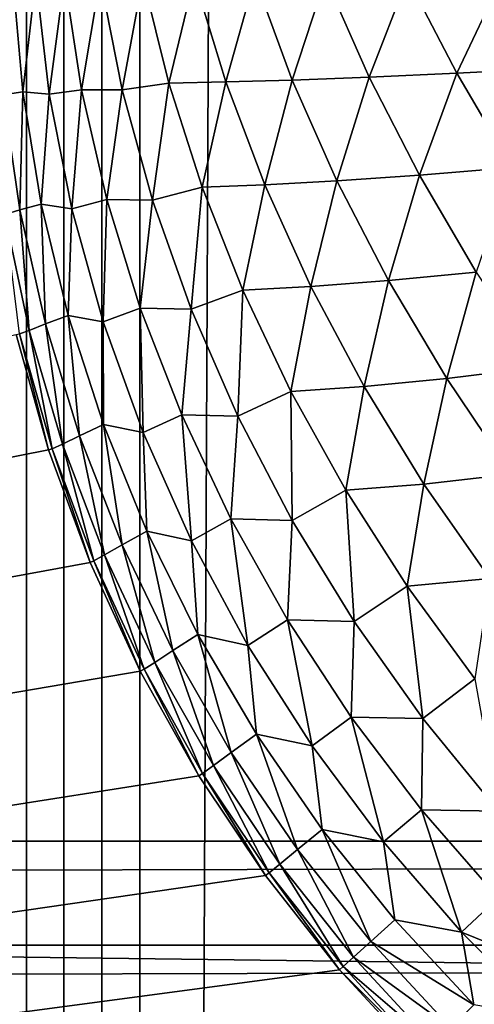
# Model space of a CAD drawing. Extents: x -226 to 226, y -900 to 900.
# Tile 158 of 256: x 89.069 to 89.754, y -878.246 to -876.763. Entities that reach past the tile are written whole.
import ezdxf

# ---------------------------------------------------------------- set-up
doc = ezdxf.new("R2010")
doc.units = 0
doc.header["$LTSCALE"] = 65.185185
for name, color, linetype in [('117', 7, 'CONTINUOUS'), ('130', 7, 'CONTINUOUS'), ('131', 7, 'CONTINUOUS'), ('246', 7, 'CONTINUOUS'), ('247', 7, 'CONTINUOUS'), ('253', 7, 'CONTINUOUS'), ('254', 7, 'CONTINUOUS'), ('296', 7, 'CONTINUOUS'), ('306', 7, 'CONTINUOUS')]:
    doc.layers.add(name, color=color, linetype=linetype)

msp = doc.modelspace()

# ---------------------------------------------------------------- linework, layer by layer
at = {"layer": '117', "color": 7, "linetype": 'CONTINUOUS'}
for points in [[(89.1126, -877.4107), (76, -880), (89.0635, -877.2369), (89.1126, -877.4107)], [(89.1751, -877.5802), (76, -880), (89.1126, -877.4107), (89.1751, -877.5802)], [(89.2507, -877.7442), (76, -880), (89.1751, -877.5802), (89.2507, -877.7442)], [(89.3389, -877.9017), (76, -880), (89.2507, -877.7442), (89.3389, -877.9017)], [(89.4393, -878.0519), (76, -880), (89.3389, -877.9017), (89.4393, -878.0519)], [(89.5511, -878.1937), (76, -880), (89.4393, -878.0519), (89.5511, -878.1937)], [(89.6737, -878.3263), (76, -880), (89.5511, -878.1937), (89.6737, -878.3263)]]:
    msp.add_3dface(points, dxfattribs=at)
at = {"layer": '130', "color": 7, "linetype": 'CONTINUOUS'}
for points in [[(88.8092, -900, 2.0432), (89.25, 0, 1.9), (88.5, 0, 2.65), (88.8092, -900, 2.0432)], [(88.8581, -900, 2.0105), (89.25, 0, 1.9), (88.8092, -900, 2.0432), (88.8581, -900, 2.0105)], [(88.9095, -900, 1.9817), (89.25, 0, 1.9), (88.8581, -900, 2.0105), (88.9095, -900, 1.9817)], [(88.963, -900, 1.9571), (89.25, 0, 1.9), (88.9095, -900, 1.9817), (88.963, -900, 1.9571)], [(89.0182, -900, 1.9367), (89.25, 0, 1.9), (88.963, -900, 1.9571), (89.0182, -900, 1.9367)], [(89.0749, -900, 1.9207), (89.25, 0, 1.9), (89.0182, -900, 1.9367), (89.0749, -900, 1.9207)], [(89.1327, -900, 1.9092), (89.25, 0, 1.9), (89.0749, -900, 1.9207), (89.1327, -900, 1.9092)], [(89.1912, -900, 1.9023), (89.25, 0, 1.9), (89.1327, -900, 1.9092), (89.1912, -900, 1.9023)], [(89.25, -900, 1.9), (89.25, 0, 1.9), (89.1912, -900, 1.9023), (89.25, -900, 1.9)]]:
    msp.add_3dface(points, dxfattribs=at)
at = {"layer": '131', "color": 7, "linetype": 'CONTINUOUS'}
for points in [[(89.25, -900, 1.9), (93.25, -900, 1.9), (93.25, 0, 1.9), (89.25, -900, 1.9)], [(89.25, 0, 1.9), (89.25, -900, 1.9), (93.25, 0, 1.9), (89.25, 0, 1.9)]]:
    msp.add_3dface(points, dxfattribs=at)
at = {"layer": '246', "color": 7, "linetype": 'CONTINUOUS'}
for points in [[(75.5, -878, -32.8), (106, -878.3923, -32.7846), (45, -878, -32.8), (75.5, -878, -32.8)], [(45, -878, -32.8), (106, -878.3923, -32.7846), (45, -878.3923, -32.7846), (45, -878, -32.8)], [(106, -878, -32.8), (106, -878.3923, -32.7846), (75.5, -878, -32.8), (106, -878, -32.8)]]:
    msp.add_3dface(points, dxfattribs=at)
at = {"layer": '247', "color": 7, "linetype": 'CONTINUOUS'}
for points in [[(106, -878, -32.8), (75.5, -878, -32.8), (106, -853, -32.8), (106, -878, -32.8)], [(106, -853, -32.8), (75.5, -878, -32.8), (75.5, -853, -32.8), (106, -853, -32.8)]]:
    msp.add_3dface(points, dxfattribs=at)
at = {"layer": '253', "color": 7, "linetype": 'CONTINUOUS'}
for points in [[(106, -853, -29.8), (75.5, -853, -29.8), (106, -878, -29.8), (106, -853, -29.8)], [(106, -878, -29.8), (75.5, -853, -29.8), (75.5, -878, -29.8), (106, -878, -29.8)]]:
    msp.add_3dface(points, dxfattribs=at)
at = {"layer": '254', "color": 7, "linetype": 'CONTINUOUS'}
for points in [[(106, -878, -29.8), (75.5, -878, -29.8), (45, -878.1569, -29.7938), (106, -878, -29.8)], [(106, -878, -29.8), (45, -878.1569, -29.7938), (106, -878.1569, -29.7938), (106, -878, -29.8)], [(45, -878.1569, -29.7938), (45, -878.3129, -29.7754), (106, -878.1569, -29.7938), (45, -878.1569, -29.7938)], [(106, -878.1569, -29.7938), (45, -878.3129, -29.7754), (106, -878.3129, -29.7754), (106, -878.1569, -29.7938)]]:
    msp.add_3dface(points, dxfattribs=at)
at = {"layer": '296', "color": 7, "linetype": 'CONTINUOUS'}
for points in [[(89.1126, -877.4107), (89.0635, -877.2369), (89.1126, -877.4107, -22.7), (89.1126, -877.4107)], [(89.1126, -877.4107, -22.7), (89.0635, -877.2369), (89.0635, -877.2369, -22.7), (89.1126, -877.4107, -22.7)], [(89.1751, -877.5802), (89.1126, -877.4107), (89.1751, -877.5802, -22.7), (89.1751, -877.5802)], [(89.1751, -877.5802, -22.7), (89.1126, -877.4107), (89.1126, -877.4107, -22.7), (89.1751, -877.5802, -22.7)], [(89.2507, -877.7442), (89.1751, -877.5802), (89.2507, -877.7442, -22.7), (89.2507, -877.7442)], [(89.2507, -877.7442, -22.7), (89.1751, -877.5802), (89.1751, -877.5802, -22.7), (89.2507, -877.7442, -22.7)], [(89.3389, -877.9017), (89.2507, -877.7442), (89.3389, -877.9017, -22.7), (89.3389, -877.9017)], [(89.3389, -877.9017, -22.7), (89.2507, -877.7442), (89.2507, -877.7442, -22.7), (89.3389, -877.9017, -22.7)], [(89.4393, -878.0519), (89.3389, -877.9017), (89.4393, -878.0519, -22.7), (89.4393, -878.0519)], [(89.4393, -878.0519, -22.7), (89.3389, -877.9017), (89.3389, -877.9017, -22.7), (89.4393, -878.0519, -22.7)], [(89.5511, -878.1937), (89.4393, -878.0519), (89.5511, -878.1937, -22.7), (89.5511, -878.1937)], [(89.5511, -878.1937, -22.7), (89.4393, -878.0519), (89.4393, -878.0519, -22.7), (89.5511, -878.1937, -22.7)], [(89.6737, -878.3263), (89.5511, -878.1937), (89.6737, -878.3263, -22.7), (89.6737, -878.3263)], [(89.6737, -878.3263, -22.7), (89.5511, -878.1937), (89.5511, -878.1937, -22.7), (89.6737, -878.3263, -22.7)]]:
    msp.add_3dface(points, dxfattribs=at)
at = {"layer": '306', "color": 7, "linetype": 'CONTINUOUS'}
for points in [[(89.0586, -876.7, -23.2157), (89.0736, -876.8711, -23.2513), (89.0442, -876.8756, -23.113), (89.0586, -876.7, -23.2157)], [(89.0586, -876.7, -23.2157), (89.0931, -876.7, -23.3478), (89.0736, -876.8711, -23.2513), (89.0586, -876.7, -23.2157)], [(89.0931, -876.7, -23.3478), (89.1136, -876.875, -23.3923), (89.0736, -876.8711, -23.2513), (89.0931, -876.7, -23.3478)], [(89.0931, -876.7, -23.3478), (89.1367, -876.7, -23.4812), (89.1136, -876.875, -23.3923), (89.0931, -876.7, -23.3478)], [(89.1367, -876.7, -23.4812), (89.1622, -876.8681, -23.5316), (89.1136, -876.875, -23.3923), (89.1367, -876.7, -23.4812)], [(89.1367, -876.7, -23.4812), (89.1903, -876.7, -23.616), (89.1622, -876.8681, -23.5316), (89.1367, -876.7, -23.4812)], [(89.1903, -876.7, -23.616), (89.2232, -876.8684, -23.6739), (89.1622, -876.8681, -23.5316), (89.1903, -876.7, -23.616)], [(89.1903, -876.7, -23.616), (89.2548, -876.7, -23.7522), (89.2232, -876.8684, -23.6739), (89.1903, -876.7, -23.616)], [(89.2548, -876.7, -23.7522), (89.2936, -876.8581, -23.8133), (89.2232, -876.8684, -23.6739), (89.2548, -876.7, -23.7522)], [(89.2548, -876.7, -23.7522), (89.332, -876.7, -23.8904), (89.2936, -876.8581, -23.8133), (89.2548, -876.7, -23.7522)], [(89.332, -876.7, -23.8904), (89.3795, -876.8564, -23.9559), (89.2936, -876.8581, -23.8133), (89.332, -876.7, -23.8904)], [(89.332, -876.7, -23.8904), (89.4233, -876.7, -24.0297), (89.3795, -876.8564, -23.9559), (89.332, -876.7, -23.8904)], [(89.4233, -876.7, -24.0297), (89.4798, -876.8536, -24.0976), (89.3795, -876.8564, -23.9559), (89.4233, -876.7, -24.0297)], [(89.4233, -876.7, -24.0297), (89.53, -876.7, -24.1687), (89.4798, -876.8536, -24.0976), (89.4233, -876.7, -24.0297)], [(89.53, -876.7, -24.1687), (89.5956, -876.8493, -24.2371), (89.4798, -876.8536, -24.0976), (89.53, -876.7, -24.1687)], [(89.53, -876.7, -24.1687), (89.6537, -876.7, -24.3061), (89.5956, -876.8493, -24.2371), (89.53, -876.7, -24.1687)], [(89.6537, -876.7, -24.3061), (89.7279, -876.8434, -24.3727), (89.5956, -876.8493, -24.2371), (89.6537, -876.7, -24.3061)], [(89.6537, -876.7, -24.3061), (89.7958, -876.7, -24.4399), (89.7279, -876.8434, -24.3727), (89.6537, -876.7, -24.3061)], [(89.7958, -876.7, -24.4399), (89.8774, -876.8358, -24.5021), (89.7279, -876.8434, -24.3727), (89.7958, -876.7, -24.4399)], [(89.5956, -876.8493, -24.2371), (89.7279, -876.8434, -24.3727), (89.6714, -876.9969, -24.2967), (89.5956, -876.8493, -24.2371)], [(89.7279, -876.8434, -24.3727), (89.8113, -876.9854, -24.4298), (89.6714, -876.9969, -24.2967), (89.7279, -876.8434, -24.3727)], [(89.7279, -876.8434, -24.3727), (89.8774, -876.8358, -24.5021), (89.8113, -876.9854, -24.4298), (89.7279, -876.8434, -24.3727)], [(89.2232, -876.8684, -23.6739), (89.2936, -876.8581, -23.8133), (89.269, -877.0347, -23.7262), (89.2232, -876.8684, -23.6739)], [(89.2936, -876.8581, -23.8133), (89.3439, -877.0151, -23.8681), (89.269, -877.0347, -23.7262), (89.2936, -876.8581, -23.8133)], [(89.2936, -876.8581, -23.8133), (89.3795, -876.8564, -23.9559), (89.3439, -877.0151, -23.8681), (89.2936, -876.8581, -23.8133)], [(89.3795, -876.8564, -23.9559), (89.4383, -877.0114, -24.0141), (89.3439, -877.0151, -23.8681), (89.3795, -876.8564, -23.9559)], [(89.3795, -876.8564, -23.9559), (89.4798, -876.8536, -24.0976), (89.4383, -877.0114, -24.0141), (89.3795, -876.8564, -23.9559)], [(89.4798, -876.8536, -24.0976), (89.5472, -877.0056, -24.1575), (89.4383, -877.0114, -24.0141), (89.4798, -876.8536, -24.0976)], [(89.4798, -876.8536, -24.0976), (89.5956, -876.8493, -24.2371), (89.5472, -877.0056, -24.1575), (89.4798, -876.8536, -24.0976)], [(89.5956, -876.8493, -24.2371), (89.6714, -876.9969, -24.2967), (89.5472, -877.0056, -24.1575), (89.5956, -876.8493, -24.2371)], [(89.0442, -876.8756, -23.113), (89.0736, -876.8711, -23.2513), (89.0693, -877.0492, -23.1383), (89.0442, -876.8756, -23.113)], [(89.0442, -876.8756, -23.113), (89.0693, -877.0492, -23.1383), (89.0466, -877.0561, -22.9924), (89.0442, -876.8756, -23.113)], [(89.0736, -876.8711, -23.2513), (89.1015, -877.0405, -23.2838), (89.0693, -877.0492, -23.1383), (89.0736, -876.8711, -23.2513)], [(89.0736, -876.8711, -23.2513), (89.1136, -876.875, -23.3923), (89.1015, -877.0405, -23.2838), (89.0736, -876.8711, -23.2513)], [(89.1136, -876.875, -23.3923), (89.1477, -877.0474, -23.4328), (89.1015, -877.0405, -23.2838), (89.1136, -876.875, -23.3923)], [(89.1136, -876.875, -23.3923), (89.1622, -876.8681, -23.5316), (89.1477, -877.0474, -23.4328), (89.1136, -876.875, -23.3923)], [(89.1622, -876.8681, -23.5316), (89.2003, -877.0336, -23.5775), (89.1477, -877.0474, -23.4328), (89.1622, -876.8681, -23.5316)], [(89.1622, -876.8681, -23.5316), (89.2232, -876.8684, -23.6739), (89.2003, -877.0336, -23.5775), (89.1622, -876.8681, -23.5316)], [(89.2232, -876.8684, -23.6739), (89.269, -877.0347, -23.7262), (89.2003, -877.0336, -23.5775), (89.2232, -876.8684, -23.6739)], [(89.5472, -877.0056, -24.1575), (89.6714, -876.9969, -24.2967), (89.625, -877.1557, -24.2088), (89.5472, -877.0056, -24.1575)], [(89.6714, -876.9969, -24.2967), (89.7568, -877.1429, -24.3469), (89.625, -877.1557, -24.2088), (89.6714, -876.9969, -24.2967)], [(89.6714, -876.9969, -24.2967), (89.8113, -876.9854, -24.4298), (89.7568, -877.1429, -24.3469), (89.6714, -876.9969, -24.2967)], [(89.3439, -877.0151, -23.8681), (89.4383, -877.0114, -24.0141), (89.4054, -877.1702, -23.9163), (89.3439, -877.0151, -23.8681)], [(89.4383, -877.0114, -24.0141), (89.5079, -877.1647, -24.0647), (89.4054, -877.1702, -23.9163), (89.4383, -877.0114, -24.0141)], [(89.4383, -877.0114, -24.0141), (89.5472, -877.0056, -24.1575), (89.5079, -877.1647, -24.0647), (89.4383, -877.0114, -24.0141)], [(89.5472, -877.0056, -24.1575), (89.625, -877.1557, -24.2088), (89.5079, -877.1647, -24.0647), (89.5472, -877.0056, -24.1575)], [(89.269, -877.0347, -23.7262), (89.3439, -877.0151, -23.8681), (89.3273, -877.1989, -23.7721), (89.269, -877.0347, -23.7262)], [(89.3439, -877.0151, -23.8681), (89.4054, -877.1702, -23.9163), (89.3273, -877.1989, -23.7721), (89.3439, -877.0151, -23.8681)], [(89.0693, -877.0492, -23.1383), (89.1015, -877.0405, -23.2838), (89.1077, -877.2208, -23.1609), (89.0693, -877.0492, -23.1383)], [(89.1015, -877.0405, -23.2838), (89.1477, -877.0474, -23.4328), (89.1422, -877.208, -23.313), (89.1015, -877.0405, -23.2838)], [(89.1015, -877.0405, -23.2838), (89.1422, -877.208, -23.313), (89.1077, -877.2208, -23.1609), (89.1015, -877.0405, -23.2838)], [(89.1477, -877.0474, -23.4328), (89.2003, -877.0336, -23.5775), (89.195, -877.2177, -23.4688), (89.1477, -877.0474, -23.4328)], [(89.2003, -877.0336, -23.5775), (89.2508, -877.1972, -23.6184), (89.195, -877.2177, -23.4688), (89.2003, -877.0336, -23.5775)], [(89.2003, -877.0336, -23.5775), (89.269, -877.0347, -23.7262), (89.2508, -877.1972, -23.6184), (89.2003, -877.0336, -23.5775)], [(89.269, -877.0347, -23.7262), (89.3273, -877.1989, -23.7721), (89.2508, -877.1972, -23.6184), (89.269, -877.0347, -23.7262)], [(89.0466, -877.0561, -22.9924), (89.0693, -877.0492, -23.1383), (89.0833, -877.2307, -23.0078), (89.0466, -877.0561, -22.9924)], [(89.0687, -877.2361, -22.854), (89.0466, -877.0561, -22.9924), (89.0833, -877.2307, -23.0078), (89.0687, -877.2361, -22.854)], [(89.0693, -877.0492, -23.1383), (89.1077, -877.2208, -23.1609), (89.0833, -877.2307, -23.0078), (89.0693, -877.0492, -23.1383)], [(89.1477, -877.0474, -23.4328), (89.195, -877.2177, -23.4688), (89.1422, -877.208, -23.313), (89.1477, -877.0474, -23.4328)], [(89.625, -877.1557, -24.2088), (89.7568, -877.1429, -24.3469), (89.7126, -877.3032, -24.2512), (89.625, -877.1557, -24.2088)], [(89.7568, -877.1429, -24.3469), (89.8512, -877.2862, -24.3874), (89.7126, -877.3032, -24.2512), (89.7568, -877.1429, -24.3469)], [(89.5079, -877.1647, -24.0647), (89.625, -877.1557, -24.2088), (89.588, -877.3152, -24.1073), (89.5079, -877.1647, -24.0647)], [(89.625, -877.1557, -24.2088), (89.7126, -877.3032, -24.2512), (89.588, -877.3152, -24.1073), (89.625, -877.1557, -24.2088)], [(89.3273, -877.1989, -23.7721), (89.4054, -877.1702, -23.9163), (89.3977, -877.3601, -23.8115), (89.3273, -877.1989, -23.7721)], [(89.4054, -877.1702, -23.9163), (89.4777, -877.3227, -23.9576), (89.3977, -877.3601, -23.8115), (89.4054, -877.1702, -23.9163)], [(89.4054, -877.1702, -23.9163), (89.5079, -877.1647, -24.0647), (89.4777, -877.3227, -23.9576), (89.4054, -877.1702, -23.9163)], [(89.5079, -877.1647, -24.0647), (89.588, -877.3152, -24.1073), (89.4777, -877.3227, -23.9576), (89.5079, -877.1647, -24.0647)], [(89.195, -877.2177, -23.4688), (89.2508, -877.1972, -23.6184), (89.2553, -877.3847, -23.5002), (89.195, -877.2177, -23.4688)], [(89.2508, -877.1972, -23.6184), (89.3273, -877.1989, -23.7721), (89.3132, -877.3579, -23.6538), (89.2508, -877.1972, -23.6184)], [(89.2508, -877.1972, -23.6184), (89.3132, -877.3579, -23.6538), (89.2553, -877.3847, -23.5002), (89.2508, -877.1972, -23.6184)], [(89.3273, -877.1989, -23.7721), (89.3977, -877.3601, -23.8115), (89.3132, -877.3579, -23.6538), (89.3273, -877.1989, -23.7721)], [(89.1077, -877.2208, -23.1609), (89.1422, -877.208, -23.313), (89.1591, -877.3894, -23.1808), (89.1077, -877.2208, -23.1609)], [(89.1422, -877.208, -23.313), (89.195, -877.2177, -23.4688), (89.1952, -877.3725, -23.3386), (89.1422, -877.208, -23.313)], [(89.1422, -877.208, -23.313), (89.1952, -877.3725, -23.3386), (89.1591, -877.3894, -23.1808), (89.1422, -877.208, -23.313)], [(89.195, -877.2177, -23.4688), (89.2553, -877.3847, -23.5002), (89.1952, -877.3725, -23.3386), (89.195, -877.2177, -23.4688)], [(89.118, -877.4091, -22.8609), (89.0687, -877.2361, -22.854), (89.0833, -877.2307, -23.0078), (89.118, -877.4091, -22.8609)], [(89.0833, -877.2307, -23.0078), (89.1077, -877.2208, -23.1609), (89.1334, -877.402, -23.0214), (89.0833, -877.2307, -23.0078)], [(89.118, -877.4091, -22.8609), (89.0833, -877.2307, -23.0078), (89.1334, -877.402, -23.0214), (89.118, -877.4091, -22.8609)], [(89.1077, -877.2208, -23.1609), (89.1591, -877.3894, -23.1808), (89.1334, -877.402, -23.0214), (89.1077, -877.2208, -23.1609)], [(89.1126, -877.4107, -22.7), (89.0635, -877.2369, -22.7), (89.0687, -877.2361, -22.854), (89.1126, -877.4107, -22.7)], [(89.118, -877.4091, -22.8609), (89.1126, -877.4107, -22.7), (89.0687, -877.2361, -22.854), (89.118, -877.4091, -22.8609)], [(89.7126, -877.3032, -24.2512), (89.8512, -877.2862, -24.3874), (89.8096, -877.4471, -24.2844), (89.7126, -877.3032, -24.2512)], [(89.588, -877.3152, -24.1073), (89.7126, -877.3032, -24.2512), (89.678, -877.4622, -24.1417), (89.588, -877.3152, -24.1073)], [(89.7126, -877.3032, -24.2512), (89.8096, -877.4471, -24.2844), (89.678, -877.4622, -24.1417), (89.7126, -877.3032, -24.2512)], [(89.3977, -877.3601, -23.8115), (89.4777, -877.3227, -23.9576), (89.4797, -877.5172, -23.8441), (89.3977, -877.3601, -23.8115)], [(89.4777, -877.3227, -23.9576), (89.588, -877.3152, -24.1073), (89.5604, -877.4716, -23.9916), (89.4777, -877.3227, -23.9576)], [(89.4777, -877.3227, -23.9576), (89.5604, -877.4716, -23.9916), (89.4797, -877.5172, -23.8441), (89.4777, -877.3227, -23.9576)], [(89.588, -877.3152, -24.1073), (89.678, -877.4622, -24.1417), (89.5604, -877.4716, -23.9916), (89.588, -877.3152, -24.1073)], [(89.2553, -877.3847, -23.5002), (89.3132, -877.3579, -23.6538), (89.3281, -877.5476, -23.5265), (89.2553, -877.3847, -23.5002)], [(89.3132, -877.3579, -23.6538), (89.3977, -877.3601, -23.8115), (89.3872, -877.5147, -23.6836), (89.3132, -877.3579, -23.6538)], [(89.3132, -877.3579, -23.6538), (89.3872, -877.5147, -23.6836), (89.3281, -877.5476, -23.5265), (89.3132, -877.3579, -23.6538)], [(89.3977, -877.3601, -23.8115), (89.4797, -877.5172, -23.8441), (89.3872, -877.5147, -23.6836), (89.3977, -877.3601, -23.8115)], [(89.1591, -877.3894, -23.1808), (89.1952, -877.3725, -23.3386), (89.2232, -877.5538, -23.1978), (89.1591, -877.3894, -23.1808)], [(89.1952, -877.3725, -23.3386), (89.2553, -877.3847, -23.5002), (89.2605, -877.5331, -23.3605), (89.1952, -877.3725, -23.3386)], [(89.1952, -877.3725, -23.3386), (89.2605, -877.5331, -23.3605), (89.2232, -877.5538, -23.1978), (89.1952, -877.3725, -23.3386)], [(89.1334, -877.402, -23.0214), (89.1591, -877.3894, -23.1808), (89.1967, -877.569, -23.0331), (89.1334, -877.402, -23.0214)], [(89.1591, -877.3894, -23.1808), (89.2232, -877.5538, -23.1978), (89.1967, -877.569, -23.0331), (89.1591, -877.3894, -23.1808)], [(89.2553, -877.3847, -23.5002), (89.3281, -877.5476, -23.5265), (89.2605, -877.5331, -23.3605), (89.2553, -877.3847, -23.5002)], [(89.1751, -877.5802, -22.7), (89.1126, -877.4107, -22.7), (89.118, -877.4091, -22.8609), (89.1751, -877.5802, -22.7)], [(89.1807, -877.5779, -22.8668), (89.118, -877.4091, -22.8609), (89.1334, -877.402, -23.0214), (89.1807, -877.5779, -22.8668)], [(89.1807, -877.5779, -22.8668), (89.1751, -877.5802, -22.7), (89.118, -877.4091, -22.8609), (89.1807, -877.5779, -22.8668)], [(89.1807, -877.5779, -22.8668), (89.1334, -877.402, -23.0214), (89.1967, -877.569, -23.0331), (89.1807, -877.5779, -22.8668)], [(89.678, -877.4622, -24.1417), (89.8096, -877.4471, -24.2844), (89.7776, -877.6046, -24.1676), (89.678, -877.4622, -24.1417)], [(89.5604, -877.4716, -23.9916), (89.678, -877.4622, -24.1417), (89.653, -877.6162, -24.0183), (89.5604, -877.4716, -23.9916)], [(89.678, -877.4622, -24.1417), (89.7776, -877.6046, -24.1676), (89.653, -877.6162, -24.0183), (89.678, -877.4622, -24.1417)], [(89.4797, -877.5172, -23.8441), (89.5604, -877.4716, -23.9916), (89.573, -877.6693, -23.8696), (89.4797, -877.5172, -23.8441)], [(89.5604, -877.4716, -23.9916), (89.653, -877.6162, -24.0183), (89.573, -877.6693, -23.8696), (89.5604, -877.4716, -23.9916)], [(89.3281, -877.5476, -23.5265), (89.3872, -877.5147, -23.6836), (89.413, -877.7053, -23.5479), (89.3281, -877.5476, -23.5265)], [(89.3872, -877.5147, -23.6836), (89.4797, -877.5172, -23.8441), (89.4725, -877.6667, -23.7077), (89.3872, -877.5147, -23.6836)], [(89.3872, -877.5147, -23.6836), (89.4725, -877.6667, -23.7077), (89.413, -877.7053, -23.5479), (89.3872, -877.5147, -23.6836)], [(89.4797, -877.5172, -23.8441), (89.573, -877.6693, -23.8696), (89.4725, -877.6667, -23.7077), (89.4797, -877.5172, -23.8441)], [(89.2232, -877.5538, -23.1978), (89.2605, -877.5331, -23.3605), (89.2996, -877.7131, -23.2119), (89.2232, -877.5538, -23.1978)], [(89.2605, -877.5331, -23.3605), (89.3281, -877.5476, -23.5265), (89.3375, -877.6889, -23.3786), (89.2605, -877.5331, -23.3605)], [(89.2605, -877.5331, -23.3605), (89.3375, -877.6889, -23.3786), (89.2996, -877.7131, -23.2119), (89.2605, -877.5331, -23.3605)], [(89.1967, -877.569, -23.0331), (89.2232, -877.5538, -23.1978), (89.2727, -877.7308, -23.0427), (89.1967, -877.569, -23.0331)], [(89.2232, -877.5538, -23.1978), (89.2996, -877.7131, -23.2119), (89.2727, -877.7308, -23.0427), (89.2232, -877.5538, -23.1978)], [(89.3281, -877.5476, -23.5265), (89.413, -877.7053, -23.5479), (89.3375, -877.6889, -23.3786), (89.3281, -877.5476, -23.5265)], [(89.2564, -877.7412, -22.8717), (89.1807, -877.5779, -22.8668), (89.1967, -877.569, -23.0331), (89.2564, -877.7412, -22.8717)], [(89.2564, -877.7412, -22.8717), (89.1967, -877.569, -23.0331), (89.2727, -877.7308, -23.0427), (89.2564, -877.7412, -22.8717)], [(89.2507, -877.7442, -22.7), (89.1751, -877.5802, -22.7), (89.1807, -877.5779, -22.8668), (89.2507, -877.7442, -22.7)], [(89.2564, -877.7412, -22.8717), (89.2507, -877.7442, -22.7), (89.1807, -877.5779, -22.8668), (89.2564, -877.7412, -22.8717)], [(89.653, -877.6162, -24.0183), (89.7776, -877.6046, -24.1676), (89.755, -877.7554, -24.0375), (89.653, -877.6162, -24.0183)], [(89.573, -877.6693, -23.8696), (89.653, -877.6162, -24.0183), (89.6768, -877.8154, -23.8879), (89.573, -877.6693, -23.8696)], [(89.653, -877.6162, -24.0183), (89.755, -877.7554, -24.0375), (89.6768, -877.8154, -23.8879), (89.653, -877.6162, -24.0183)], [(89.413, -877.7053, -23.5479), (89.4725, -877.6667, -23.7077), (89.5096, -877.8567, -23.564), (89.413, -877.7053, -23.5479)], [(89.4725, -877.6667, -23.7077), (89.573, -877.6693, -23.8696), (89.5684, -877.8131, -23.7259), (89.4725, -877.6667, -23.7077)], [(89.4725, -877.6667, -23.7077), (89.5684, -877.8131, -23.7259), (89.5096, -877.8567, -23.564), (89.4725, -877.6667, -23.7077)], [(89.573, -877.6693, -23.8696), (89.6768, -877.8154, -23.8879), (89.5684, -877.8131, -23.7259), (89.573, -877.6693, -23.8696)], [(89.2996, -877.7131, -23.2119), (89.3375, -877.6889, -23.3786), (89.3879, -877.8664, -23.223), (89.2996, -877.7131, -23.2119)], [(89.3375, -877.6889, -23.3786), (89.413, -877.7053, -23.5479), (89.4258, -877.839, -23.3928), (89.3375, -877.6889, -23.3786)], [(89.3375, -877.6889, -23.3786), (89.4258, -877.839, -23.3928), (89.3879, -877.8664, -23.223), (89.3375, -877.6889, -23.3786)], [(89.413, -877.7053, -23.5479), (89.5096, -877.8567, -23.564), (89.4258, -877.839, -23.3928), (89.413, -877.7053, -23.5479)], [(89.2727, -877.7308, -23.0427), (89.2996, -877.7131, -23.2119), (89.3609, -877.8863, -23.0502), (89.2727, -877.7308, -23.0427)], [(89.2996, -877.7131, -23.2119), (89.3879, -877.8664, -23.223), (89.3609, -877.8863, -23.0502), (89.2996, -877.7131, -23.2119)], [(89.3446, -877.8982, -22.8755), (89.2564, -877.7412, -22.8717), (89.2727, -877.7308, -23.0427), (89.3446, -877.8982, -22.8755)], [(89.3446, -877.8982, -22.8755), (89.2727, -877.7308, -23.0427), (89.3609, -877.8863, -23.0502), (89.3446, -877.8982, -22.8755)], [(89.3389, -877.9017, -22.7), (89.2507, -877.7442, -22.7), (89.2564, -877.7412, -22.8717), (89.3389, -877.9017, -22.7)], [(89.3446, -877.8982, -22.8755), (89.3389, -877.9017, -22.7), (89.2564, -877.7412, -22.8717), (89.3446, -877.8982, -22.8755)], [(89.6768, -877.8154, -23.8879), (89.755, -877.7554, -24.0375), (89.7906, -877.9547, -23.899), (89.6768, -877.8154, -23.8879)], [(89.5096, -877.8567, -23.564), (89.5684, -877.8131, -23.7259), (89.6171, -878.0011, -23.5748), (89.5096, -877.8567, -23.564)], [(89.5684, -877.8131, -23.7259), (89.6768, -877.8154, -23.8879), (89.6745, -877.953, -23.7381), (89.5684, -877.8131, -23.7259)], [(89.5684, -877.8131, -23.7259), (89.6745, -877.953, -23.7381), (89.6171, -878.0011, -23.5748), (89.5684, -877.8131, -23.7259)], [(89.6768, -877.8154, -23.8879), (89.7906, -877.9547, -23.899), (89.6745, -877.953, -23.7381), (89.6768, -877.8154, -23.8879)], [(89.3879, -877.8664, -23.223), (89.4258, -877.839, -23.3928), (89.4876, -878.0128, -23.2309), (89.3879, -877.8664, -23.223)], [(89.4258, -877.839, -23.3928), (89.5096, -877.8567, -23.564), (89.525, -877.9826, -23.4031), (89.4258, -877.839, -23.3928)], [(89.4258, -877.839, -23.3928), (89.525, -877.9826, -23.4031), (89.4876, -878.0128, -23.2309), (89.4258, -877.839, -23.3928)], [(89.5096, -877.8567, -23.564), (89.6171, -878.0011, -23.5748), (89.525, -877.9826, -23.4031), (89.5096, -877.8567, -23.564)], [(89.3609, -877.8863, -23.0502), (89.3879, -877.8664, -23.223), (89.4609, -878.0347, -23.0556), (89.3609, -877.8863, -23.0502)], [(89.3879, -877.8664, -23.223), (89.4876, -878.0128, -23.2309), (89.4609, -878.0347, -23.0556), (89.3879, -877.8664, -23.223)], [(89.4448, -878.0478, -22.8782), (89.3446, -877.8982, -22.8755), (89.3609, -877.8863, -23.0502), (89.4448, -878.0478, -22.8782)], [(89.4448, -878.0478, -22.8782), (89.3609, -877.8863, -23.0502), (89.4609, -878.0347, -23.0556), (89.4448, -878.0478, -22.8782)], [(89.4393, -878.0519, -22.7), (89.3389, -877.9017, -22.7), (89.3446, -877.8982, -22.8755), (89.4393, -878.0519, -22.7)], [(89.4448, -878.0478, -22.8782), (89.4393, -878.0519, -22.7), (89.3446, -877.8982, -22.8755), (89.4448, -878.0478, -22.8782)], [(89.6171, -878.0011, -23.5748), (89.6745, -877.953, -23.7381), (89.735, -878.1374, -23.5802), (89.6171, -878.0011, -23.5748)], [(89.6745, -877.953, -23.7381), (89.7906, -877.9547, -23.899), (89.7901, -878.0855, -23.7442), (89.6745, -877.953, -23.7381)], [(89.6745, -877.953, -23.7381), (89.7901, -878.0855, -23.7442), (89.735, -878.1374, -23.5802), (89.6745, -877.953, -23.7381)], [(89.4876, -878.0128, -23.2309), (89.525, -877.9826, -23.4031), (89.5981, -878.1514, -23.2357), (89.4876, -878.0128, -23.2309)], [(89.525, -877.9826, -23.4031), (89.6171, -878.0011, -23.5748), (89.6344, -878.1187, -23.4092), (89.525, -877.9826, -23.4031)], [(89.525, -877.9826, -23.4031), (89.6344, -878.1187, -23.4092), (89.5981, -878.1514, -23.2357), (89.525, -877.9826, -23.4031)], [(89.6171, -878.0011, -23.5748), (89.735, -878.1374, -23.5802), (89.6344, -878.1187, -23.4092), (89.6171, -878.0011, -23.5748)], [(89.4609, -878.0347, -23.0556), (89.4876, -878.0128, -23.2309), (89.5721, -878.175, -23.0589), (89.4609, -878.0347, -23.0556)], [(89.4876, -878.0128, -23.2309), (89.5981, -878.1514, -23.2357), (89.5721, -878.175, -23.0589), (89.4876, -878.0128, -23.2309)], [(89.5564, -878.1891, -22.8799), (89.4448, -878.0478, -22.8782), (89.4609, -878.0347, -23.0556), (89.5564, -878.1891, -22.8799)], [(89.5564, -878.1891, -22.8799), (89.4609, -878.0347, -23.0556), (89.5721, -878.175, -23.0589), (89.5564, -878.1891, -22.8799)], [(89.5511, -878.1937, -22.7), (89.4393, -878.0519, -22.7), (89.4448, -878.0478, -22.8782), (89.5511, -878.1937, -22.7)], [(89.5564, -878.1891, -22.8799), (89.5511, -878.1937, -22.7), (89.4448, -878.0478, -22.8782), (89.5564, -878.1891, -22.8799)], [(89.7901, -878.0855, -23.7442), (89.9145, -878.2099, -23.7442), (89.735, -878.1374, -23.5802), (89.7901, -878.0855, -23.7442)], [(89.6344, -878.1187, -23.4092), (89.7534, -878.2466, -23.4113), (89.5981, -878.1514, -23.2357), (89.6344, -878.1187, -23.4092)], [(89.6344, -878.1187, -23.4092), (89.735, -878.1374, -23.5802), (89.7534, -878.2466, -23.4113), (89.6344, -878.1187, -23.4092)], [(89.735, -878.1374, -23.5802), (89.9145, -878.2099, -23.7442), (89.8626, -878.265, -23.5802), (89.735, -878.1374, -23.5802)], [(89.735, -878.1374, -23.5802), (89.8626, -878.265, -23.5802), (89.7534, -878.2466, -23.4113), (89.735, -878.1374, -23.5802)], [(89.5981, -878.1514, -23.2357), (89.7187, -878.2813, -23.2373), (89.5721, -878.175, -23.0589), (89.5981, -878.1514, -23.2357)], [(89.5981, -878.1514, -23.2357), (89.7534, -878.2466, -23.4113), (89.7187, -878.2813, -23.2373), (89.5981, -878.1514, -23.2357)], [(89.5564, -878.1891, -22.8799), (89.5721, -878.175, -23.0589), (89.6937, -878.3063, -23.06), (89.5564, -878.1891, -22.8799)], [(89.5721, -878.175, -23.0589), (89.7187, -878.2813, -23.2373), (89.6937, -878.3063, -23.06), (89.5721, -878.175, -23.0589)], [(89.6787, -878.3213, -22.8805), (89.5511, -878.1937, -22.7), (89.5564, -878.1891, -22.8799), (89.6787, -878.3213, -22.8805)], [(89.6737, -878.3263, -22.7), (89.5511, -878.1937, -22.7), (89.6787, -878.3213, -22.8805), (89.6737, -878.3263, -22.7)], [(89.6787, -878.3213, -22.8805), (89.5564, -878.1891, -22.8799), (89.6937, -878.3063, -23.06), (89.6787, -878.3213, -22.8805)]]:
    msp.add_3dface(points, dxfattribs=at)

doc.saveas('drawing.dxf')
